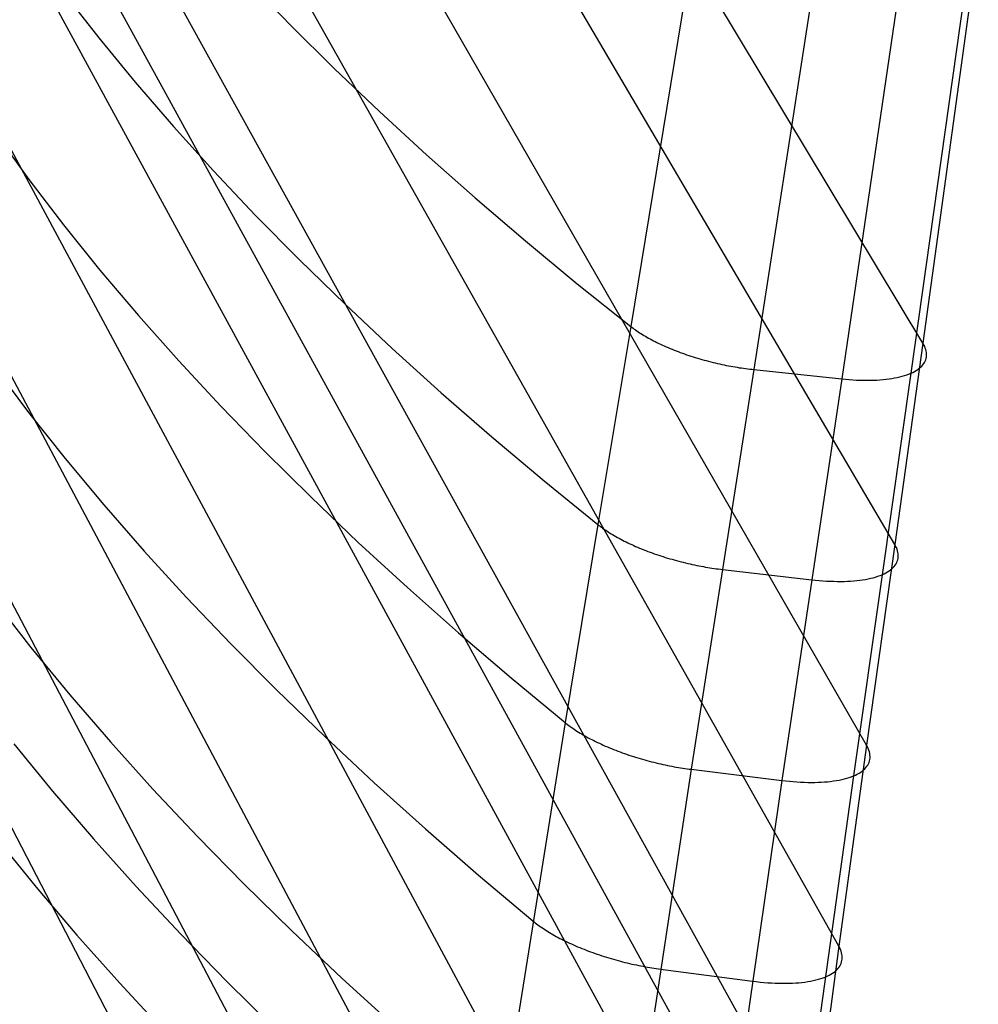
# Model space of a CAD drawing. Header units: millimetres. Extents: x 119 to 175.9, y -203.1 to -153.8.
# Tile 241 of 256: x 172.8 to 175.3, y -196.2 to -193.7. Entities that reach past the tile are written whole.
import ezdxf

# ---------------------------------------------------------------- set-up
doc = ezdxf.new("R2010")
doc.units = ezdxf.units.MM
doc.header["$MEASUREMENT"] = 0
doc.layers.add('Livello 03', color=5, linetype='Continuous', true_color=0x0000ff)

msp = doc.modelspace()

# ---------------------------------------------------------------- linework, layer by layer
at = {"layer": 'Livello 03'}
for p, q in [((175.1192, -194.5024, 52.6205), (173.1006, -191.1484, 45.3746)), ((175.0462, -195.0224, 52.6387), (173.0355, -191.5995, 45.2736)), ((174.9735, -195.5419, 52.6669), (172.9687, -192.0529, 45.1847)), ((174.9017, -196.061, 52.705), (172.9011, -192.5087, 45.109)), ((174.8315, -196.5796, 52.7523), (172.8333, -192.9665, 45.0464)), ((174.7975, -196.8386, 52.7799), (172.7995, -193.196, 45.0195)), ((174.7648, -197.0974, 52.8116), (172.7659, -193.4258, 44.9955)), ((174.5316, -193.436, 52.9391), (174.3637, -194.4589, 52.9582)), ((175.2623, -193.4618, 52.6108), (175.1192, -194.5024, 52.6205)), ((174.8417, -193.5372, 53.0276), (174.6818, -194.5704, 53.0505)), ((175.2343, -193.5376, 52.8172), (175.0881, -194.5799, 52.8339)), ((173.376, -193.5674, 51.2991), (173.4842, -193.6796, 51.5173)), ((175.0619, -193.5556, 52.9554), (174.9092, -194.5944, 52.9764)), ((172.8995, -193.5984, 50.3791), (172.9886, -193.7127, 50.6115)), ((173.4842, -193.6796, 51.5173), (173.5969, -193.7917, 51.7327)), ((172.9886, -193.7127, 50.6115), (173.0827, -193.8272, 50.8416)), ((173.5969, -193.7917, 51.7327), (173.7141, -193.9036, 51.9451)), ((173.0827, -193.8272, 50.8416), (173.1817, -193.942, 51.069)), ((174.7031, -197.6142, 52.8843), (172.6998, -193.8862, 44.9545)), ((173.7141, -193.9036, 51.9451), (173.8357, -194.0154, 52.1544)), ((173.1817, -193.942, 51.069), (173.2856, -194.0568, 51.2938)), ((172.724, -193.963, 50.1309), (172.8082, -194.0793, 50.3694)), ((173.8357, -194.0154, 52.1544), (173.9616, -194.1268, 52.3604)), ((173.2856, -194.0568, 51.2938), (173.3942, -194.1717, 51.5157)), ((172.8082, -194.0793, 50.3694), (172.8974, -194.196, 50.6056)), ((173.9616, -194.1268, 52.3604), (174.0916, -194.238, 52.5631)), ((173.3942, -194.1717, 51.5157), (173.5074, -194.2865, 51.7347)), ((172.8974, -194.196, 50.6056), (172.9918, -194.313, 50.8393)), ((174.0916, -194.238, 52.5631), (174.2257, -194.3487, 52.7624)), ((173.5074, -194.2865, 51.7347), (173.6252, -194.4013, 51.9506)), ((172.9918, -194.313, 50.8393), (173.0911, -194.4302, 51.0704)), ((174.6452, -198.1303, 52.9635), (172.6353, -194.3476, 44.9209)), ((174.2257, -194.3487, 52.7624), (174.3637, -194.4589, 52.9582)), ((173.6252, -194.4013, 51.9506), (173.7474, -194.5158, 52.1634)), ((173.0911, -194.4302, 51.0704), (173.1954, -194.5476, 51.2988)), ((174.3637, -194.4589, 52.9582), (174.2787, -194.971, 52.9809)), ((174.3637, -194.4589, 52.9582), (174.3667, -194.4612, 52.9622)), ((174.3667, -194.4612, 52.9622), (174.3697, -194.4635, 52.9662)), ((174.3697, -194.4635, 52.9662), (174.3729, -194.4658, 52.9701)), ((174.3729, -194.4658, 52.9701), (174.3761, -194.4681, 52.974)), ((174.3761, -194.4681, 52.974), (174.3795, -194.4704, 52.9778)), ((174.3795, -194.4704, 52.9778), (174.3829, -194.4728, 52.9816)), ((174.3829, -194.4728, 52.9816), (174.3864, -194.4751, 52.9854)), ((174.3864, -194.4751, 52.9854), (174.3901, -194.4774, 52.9891)), ((174.3901, -194.4774, 52.9891), (174.3938, -194.4797, 52.9927)), ((174.3938, -194.4797, 52.9927), (174.3977, -194.482, 52.9963)), ((174.3977, -194.482, 52.9963), (174.4016, -194.4844, 52.9998)), ((174.4016, -194.4844, 52.9998), (174.4056, -194.4867, 53.0033)), ((174.4056, -194.4867, 53.0033), (174.4097, -194.489, 53.0066)), ((174.4097, -194.489, 53.0066), (174.4139, -194.4913, 53.0099)), ((174.4139, -194.4913, 53.0099), (174.4182, -194.4936, 53.0132)), ((174.4182, -194.4936, 53.0132), (174.4226, -194.4959, 53.0164)), ((174.4226, -194.4959, 53.0164), (174.427, -194.4982, 53.0194)), ((174.427, -194.4982, 53.0194), (174.4316, -194.5004, 53.0224)), ((174.4316, -194.5004, 53.0224), (174.4362, -194.5027, 53.0254)), ((174.4362, -194.5027, 53.0254), (174.4409, -194.5049, 53.0282)), ((174.4409, -194.5049, 53.0282), (174.4457, -194.5071, 53.0309)), ((174.4457, -194.5071, 53.0309), (174.4506, -194.5093, 53.0336)), ((174.4506, -194.5093, 53.0336), (174.4555, -194.5115, 53.0362)), ((174.4555, -194.5115, 53.0362), (174.4605, -194.5137, 53.0386)), ((174.4605, -194.5137, 53.0386), (174.4656, -194.5158, 53.041)), ((175.1192, -194.5024, 52.6205), (175.0462, -195.0224, 52.6387)), ((175.1216, -194.5065, 52.6295), (175.1192, -194.5024, 52.6205)), ((175.1236, -194.5106, 52.6387), (175.1216, -194.5065, 52.6295)), ((175.1253, -194.5147, 52.6479), (175.1236, -194.5106, 52.6387)), ((175.1266, -194.5187, 52.6572), (175.1253, -194.5147, 52.6479)), ((173.7474, -194.5158, 52.1634), (173.874, -194.6302, 52.3729)), ((174.4656, -194.5158, 53.041), (174.4707, -194.5179, 53.0433)), ((174.4707, -194.5179, 53.0433), (174.4759, -194.52, 53.0454)), ((174.4759, -194.52, 53.0454), (174.4812, -194.522, 53.0475)), ((174.4812, -194.522, 53.0475), (174.4865, -194.5241, 53.0495)), ((174.4865, -194.5241, 53.0495), (174.4919, -194.5261, 53.0513)), ((174.4919, -194.5261, 53.0513), (174.4973, -194.528, 53.0531)), ((174.4973, -194.528, 53.0531), (174.5028, -194.53, 53.0547)), ((174.5028, -194.53, 53.0547), (174.5083, -194.5319, 53.0563)), ((174.5083, -194.5319, 53.0563), (174.5138, -194.5338, 53.0577)), ((174.5138, -194.5338, 53.0577), (174.5194, -194.5356, 53.059)), ((174.5194, -194.5356, 53.059), (174.525, -194.5374, 53.0602)), ((174.525, -194.5374, 53.0602), (174.5307, -194.5392, 53.0613)), ((174.5307, -194.5392, 53.0613), (174.5364, -194.5409, 53.0623)), ((174.5364, -194.5409, 53.0623), (174.5421, -194.5426, 53.0632)), ((175.1276, -194.5227, 52.6666), (175.1266, -194.5187, 52.6572)), ((175.1274, -194.5415, 52.7141), (175.1282, -194.5379, 52.7045)), ((175.1282, -194.5266, 52.676), (175.1276, -194.5227, 52.6666)), ((175.1286, -194.5304, 52.6855), (175.1282, -194.5266, 52.676)), ((175.1282, -194.5379, 52.7045), (175.1285, -194.5342, 52.695)), ((175.1285, -194.5342, 52.695), (175.1286, -194.5304, 52.6855)), ((172.7176, -194.5622, 50.3706), (172.8071, -194.6812, 50.6104)), ((173.1954, -194.5476, 51.2988), (173.3044, -194.665, 51.5243)), ((174.5421, -194.5426, 53.0632), (174.5478, -194.5442, 53.0639)), ((174.5478, -194.5442, 53.0639), (174.5535, -194.5458, 53.0646)), ((174.5535, -194.5458, 53.0646), (174.5592, -194.5474, 53.0651)), ((174.5592, -194.5474, 53.0651), (174.565, -194.5489, 53.0655)), ((174.565, -194.5489, 53.0655), (174.5707, -194.5504, 53.0659)), ((174.5707, -194.5504, 53.0659), (174.5765, -194.5518, 53.0661)), ((174.5765, -194.5518, 53.0661), (174.5822, -194.5532, 53.0661)), ((174.5822, -194.5532, 53.0661), (174.588, -194.5546, 53.0661)), ((174.588, -194.5546, 53.0661), (174.5937, -194.5559, 53.066)), ((174.5937, -194.5559, 53.066), (174.5995, -194.5571, 53.0658)), ((174.5995, -194.5571, 53.0658), (174.6052, -194.5583, 53.0654)), ((174.6052, -194.5583, 53.0654), (174.6109, -194.5595, 53.065)), ((174.6109, -194.5595, 53.065), (174.6165, -194.5606, 53.0644)), ((174.6165, -194.5606, 53.0644), (174.6222, -194.5617, 53.0638)), ((174.6222, -194.5617, 53.0638), (174.6278, -194.5627, 53.063)), ((174.6278, -194.5627, 53.063), (174.6334, -194.5637, 53.0622)), ((174.6334, -194.5637, 53.0622), (174.6389, -194.5646, 53.0613)), ((174.6389, -194.5646, 53.0613), (174.6444, -194.5655, 53.0602)), ((174.6444, -194.5655, 53.0602), (174.6499, -194.5663, 53.0591)), ((174.6499, -194.5663, 53.0591), (174.6554, -194.5671, 53.0579)), ((175.1097, -194.5672, 52.7894), (175.1131, -194.5644, 52.7802)), ((175.1131, -194.5644, 52.7802), (175.1161, -194.5614, 52.7709)), ((175.1161, -194.5614, 52.7709), (175.1188, -194.5583, 52.7615)), ((175.1188, -194.5583, 52.7615), (175.1212, -194.5551, 52.7521)), ((175.1212, -194.5551, 52.7521), (175.1233, -194.5519, 52.7426)), ((175.1233, -194.5519, 52.7426), (175.125, -194.5485, 52.7331)), ((175.125, -194.5485, 52.7331), (175.1264, -194.545, 52.7236)), ((175.1264, -194.545, 52.7236), (175.1274, -194.5415, 52.7141)), ((174.6818, -194.5704, 53.0505), (174.6007, -195.0872, 53.075)), ((174.6554, -194.5671, 53.0579), (174.6607, -194.5679, 53.0566)), ((174.6607, -194.5679, 53.0566), (174.6661, -194.5686, 53.0552)), ((174.6661, -194.5686, 53.0552), (174.6714, -194.5692, 53.0537)), ((174.6714, -194.5692, 53.0537), (174.6766, -194.5698, 53.0521)), ((174.6766, -194.5698, 53.0521), (174.6818, -194.5704, 53.0505)), ((174.6818, -194.5704, 53.0505), (174.9092, -194.5944, 52.9764)), ((175.0881, -194.5799, 52.8339), (175.0136, -195.1008, 52.8555)), ((175.0458, -194.5922, 52.8901), (175.0526, -194.5909, 52.8826)), ((175.0526, -194.5909, 52.8826), (175.0592, -194.5894, 52.8749)), ((175.0592, -194.5894, 52.8749), (175.0655, -194.5877, 52.867)), ((175.0655, -194.5877, 52.867), (175.0716, -194.586, 52.859)), ((175.0716, -194.586, 52.859), (175.0774, -194.5841, 52.8508)), ((175.0774, -194.5841, 52.8508), (175.0829, -194.582, 52.8424)), ((175.0829, -194.582, 52.8424), (175.0881, -194.5799, 52.8339)), ((175.0881, -194.5799, 52.8339), (175.093, -194.5776, 52.8252)), ((175.093, -194.5776, 52.8252), (175.0977, -194.5752, 52.8164)), ((175.0977, -194.5752, 52.8164), (175.102, -194.5726, 52.8075)), ((175.102, -194.5726, 52.8075), (175.106, -194.57, 52.7985)), ((175.106, -194.57, 52.7985), (175.1097, -194.5672, 52.7894)), ((174.9092, -194.5944, 52.9764), (174.8316, -195.1138, 53.0001)), ((174.9092, -194.5944, 52.9764), (174.9189, -194.5954, 52.9731)), ((174.9189, -194.5954, 52.9731), (174.9284, -194.5962, 52.9695)), ((174.9284, -194.5962, 52.9695), (174.9378, -194.5969, 52.9656)), ((174.9378, -194.5969, 52.9656), (174.9471, -194.5974, 52.9614)), ((174.9471, -194.5974, 52.9614), (174.9563, -194.5977, 52.9569)), ((174.9563, -194.5977, 52.9569), (174.9653, -194.598, 52.9521)), ((174.9653, -194.598, 52.9521), (174.9742, -194.5981, 52.9471)), ((174.9742, -194.5981, 52.9471), (174.983, -194.598, 52.9417)), ((174.983, -194.598, 52.9417), (174.9915, -194.5978, 52.9361)), ((174.9915, -194.5978, 52.9361), (174.9999, -194.5974, 52.9303)), ((174.9999, -194.5974, 52.9303), (175.0081, -194.5969, 52.9242)), ((175.0081, -194.5969, 52.9242), (175.016, -194.5963, 52.9178)), ((175.016, -194.5963, 52.9178), (175.0238, -194.5955, 52.9112)), ((175.0238, -194.5955, 52.9112), (175.0314, -194.5945, 52.9044)), ((175.0314, -194.5945, 52.9044), (175.0387, -194.5934, 52.8973)), ((175.0387, -194.5934, 52.8973), (175.0458, -194.5922, 52.8901)), ((173.874, -194.6302, 52.3729), (174.0048, -194.7442, 52.5791)), ((173.3044, -194.665, 51.5243), (173.4182, -194.7825, 51.7469)), ((172.8071, -194.6812, 50.6104), (172.9018, -194.8005, 50.8477)), ((174.0048, -194.7442, 52.5791), (174.1397, -194.8578, 52.7817)), ((173.4182, -194.7825, 51.7469), (173.5366, -194.8998, 51.9664)), ((174.5894, -198.647, 53.0409), (172.5729, -194.8095, 44.8923)), ((172.9018, -194.8005, 50.8477), (173.0014, -194.9201, 51.0824)), ((174.1397, -194.8578, 52.7817), (174.2787, -194.971, 52.9809)), ((173.0014, -194.9201, 51.0824), (173.1061, -195.0398, 51.3143)), ((173.5366, -194.8998, 51.9664), (173.6595, -195.0171, 52.1826)), ((174.2787, -194.971, 52.9809), (174.1942, -195.4833, 53.0134)), ((174.2787, -194.971, 52.9809), (174.2816, -194.9734, 52.9849)), ((174.2816, -194.9734, 52.9849), (174.2847, -194.9757, 52.989)), ((174.2847, -194.9757, 52.989), (174.2879, -194.9781, 52.993)), ((174.2879, -194.9781, 52.993), (174.2912, -194.9805, 52.9969)), ((174.2912, -194.9805, 52.9969), (174.2945, -194.9829, 53.0008)), ((174.2945, -194.9829, 53.0008), (174.298, -194.9852, 53.0047)), ((174.298, -194.9852, 53.0047), (174.3016, -194.9876, 53.0085)), ((174.3016, -194.9876, 53.0085), (174.3053, -194.99, 53.0123)), ((174.3053, -194.99, 53.0123), (174.309, -194.9924, 53.016)), ((174.309, -194.9924, 53.016), (174.3129, -194.9948, 53.0196)), ((174.3129, -194.9948, 53.0196), (174.3169, -194.9972, 53.0232)), ((174.3169, -194.9972, 53.0232), (174.3209, -194.9996, 53.0267)), ((173.6595, -195.0171, 52.1826), (173.7868, -195.1341, 52.3955)), ((174.3209, -194.9996, 53.0267), (174.3251, -195.002, 53.0301)), ((174.3251, -195.002, 53.0301), (174.3293, -195.0044, 53.0335)), ((174.3293, -195.0044, 53.0335), (174.3336, -195.0067, 53.0368)), ((174.3336, -195.0067, 53.0368), (174.3381, -195.0091, 53.04)), ((174.3381, -195.0091, 53.04), (174.3426, -195.0114, 53.0432)), ((174.3426, -195.0114, 53.0432), (174.3472, -195.0138, 53.0462)), ((174.3472, -195.0138, 53.0462), (174.3518, -195.0161, 53.0492)), ((174.3518, -195.0161, 53.0492), (174.3566, -195.0184, 53.0521)), ((174.3566, -195.0184, 53.0521), (174.3614, -195.0207, 53.0549)), ((174.3614, -195.0207, 53.0549), (174.3664, -195.023, 53.0576)), ((174.3664, -195.023, 53.0576), (174.3714, -195.0253, 53.0602)), ((175.0462, -195.0224, 52.6387), (174.9735, -195.5419, 52.6669)), ((175.0485, -195.0267, 52.6479), (175.0462, -195.0224, 52.6387)), ((173.1061, -195.0398, 51.3143), (173.2156, -195.1597, 51.5433)), ((174.3714, -195.0253, 53.0602), (174.3764, -195.0275, 53.0627)), ((174.3764, -195.0275, 53.0627), (174.3816, -195.0297, 53.0651)), ((174.3816, -195.0297, 53.0651), (174.3868, -195.0319, 53.0674)), ((174.3868, -195.0319, 53.0674), (174.392, -195.0341, 53.0697)), ((174.392, -195.0341, 53.0697), (174.3973, -195.0362, 53.0718)), ((174.3973, -195.0362, 53.0718), (174.4027, -195.0383, 53.0738)), ((174.4027, -195.0383, 53.0738), (174.4081, -195.0404, 53.0757)), ((174.4081, -195.0404, 53.0757), (174.4136, -195.0425, 53.0774)), ((174.4136, -195.0425, 53.0774), (174.4192, -195.0445, 53.0791)), ((174.4192, -195.0445, 53.0791), (174.4247, -195.0465, 53.0807)), ((174.4247, -195.0465, 53.0807), (174.4304, -195.0484, 53.0822)), ((174.4304, -195.0484, 53.0822), (174.436, -195.0503, 53.0835)), ((175.0505, -195.0308, 52.6572), (175.0485, -195.0267, 52.6479)), ((175.0521, -195.035, 52.6666), (175.0505, -195.0308, 52.6572)), ((175.0534, -195.0391, 52.676), (175.0521, -195.035, 52.6666)), ((175.0544, -195.0431, 52.6855), (175.0534, -195.0391, 52.676)), ((175.055, -195.0471, 52.6951), (175.0544, -195.0431, 52.6855)), ((175.0553, -195.051, 52.7048), (175.055, -195.0471, 52.6951)), ((174.436, -195.0503, 53.0835), (174.4417, -195.0522, 53.0847)), ((174.4417, -195.0522, 53.0847), (174.4474, -195.0541, 53.0859)), ((174.4474, -195.0541, 53.0859), (174.4532, -195.0559, 53.0869)), ((174.4532, -195.0559, 53.0869), (174.4589, -195.0576, 53.0878)), ((174.4589, -195.0576, 53.0878), (174.4647, -195.0594, 53.0885)), ((174.4647, -195.0594, 53.0885), (174.4705, -195.061, 53.0892)), ((174.4705, -195.061, 53.0892), (174.4763, -195.0627, 53.0897)), ((174.4763, -195.0627, 53.0897), (174.4822, -195.0643, 53.0902)), ((174.4822, -195.0643, 53.0902), (174.488, -195.0658, 53.0905)), ((174.488, -195.0658, 53.0905), (174.4938, -195.0673, 53.0907)), ((174.4938, -195.0673, 53.0907), (174.4997, -195.0688, 53.0908)), ((174.4997, -195.0688, 53.0908), (174.5055, -195.0702, 53.0908)), ((174.5055, -195.0702, 53.0908), (174.5113, -195.0716, 53.0907)), ((174.5113, -195.0716, 53.0907), (174.5171, -195.0729, 53.0905)), ((174.5171, -195.0729, 53.0905), (174.5229, -195.0742, 53.0901)), ((174.5229, -195.0742, 53.0901), (174.5287, -195.0755, 53.0897)), ((174.5287, -195.0755, 53.0897), (174.5344, -195.0766, 53.0891)), ((175.0475, -195.076, 52.7724), (175.0497, -195.0727, 52.7628)), ((175.0497, -195.0727, 52.7628), (175.0515, -195.0693, 52.7531)), ((175.0515, -195.0693, 52.7531), (175.0529, -195.0658, 52.7435)), ((175.0529, -195.0658, 52.7435), (175.054, -195.0622, 52.7338)), ((175.054, -195.0622, 52.7338), (175.0548, -195.0585, 52.7241)), ((175.0548, -195.0585, 52.7241), (175.0552, -195.0548, 52.7144)), ((175.0552, -195.0548, 52.7144), (175.0553, -195.051, 52.7048)), ((174.6007, -195.0872, 53.075), (174.5201, -195.6038, 53.1095)), ((174.5344, -195.0766, 53.0891), (174.5401, -195.0778, 53.0885)), ((174.5401, -195.0778, 53.0885), (174.5458, -195.0789, 53.0877)), ((174.5458, -195.0789, 53.0877), (174.5515, -195.0799, 53.0869)), ((174.5515, -195.0799, 53.0869), (174.5571, -195.0809, 53.0859)), ((174.5571, -195.0809, 53.0859), (174.5627, -195.0819, 53.0849)), ((174.5627, -195.0819, 53.0849), (174.5683, -195.0828, 53.0837)), ((174.5683, -195.0828, 53.0837), (174.5738, -195.0836, 53.0825)), ((174.5738, -195.0836, 53.0825), (174.5793, -195.0844, 53.0812)), ((174.5793, -195.0844, 53.0812), (174.5847, -195.0852, 53.0798)), ((174.5847, -195.0852, 53.0798), (174.5901, -195.0859, 53.0783)), ((174.5901, -195.0859, 53.0783), (174.5954, -195.0866, 53.0767)), ((174.5954, -195.0866, 53.0767), (174.6007, -195.0872, 53.075)), ((174.6007, -195.0872, 53.075), (174.8316, -195.1138, 53.0001)), ((175.0136, -195.1008, 52.8555), (174.9395, -195.621, 52.8871)), ((175.0082, -195.1029, 52.8641), (175.0136, -195.1008, 52.8555)), ((175.0136, -195.1008, 52.8555), (175.0186, -195.0985, 52.8467)), ((175.0186, -195.0985, 52.8467), (175.0233, -195.0961, 52.8378)), ((175.0233, -195.0961, 52.8378), (175.0278, -195.0936, 52.8287)), ((175.0278, -195.0936, 52.8287), (175.0319, -195.0909, 52.8195)), ((175.0319, -195.0909, 52.8195), (175.0357, -195.0882, 52.8103)), ((175.0357, -195.0882, 52.8103), (175.0391, -195.0853, 52.8009)), ((175.0391, -195.0853, 52.8009), (175.0423, -195.0823, 52.7915)), ((175.0423, -195.0823, 52.7915), (175.0451, -195.0792, 52.782)), ((175.0451, -195.0792, 52.782), (175.0475, -195.076, 52.7724)), ((174.8316, -195.1138, 53.0001), (174.7544, -195.6327, 53.0336)), ((174.8316, -195.1138, 53.0001), (174.8413, -195.1149, 52.9967)), ((174.8413, -195.1149, 52.9967), (174.851, -195.1158, 52.9931)), ((174.851, -195.1158, 52.9931), (174.8606, -195.1165, 52.9891)), ((174.8606, -195.1165, 52.9891), (174.87, -195.1172, 52.9848)), ((174.87, -195.1172, 52.9848), (174.8794, -195.1176, 52.9803)), ((174.8794, -195.1176, 52.9803), (174.8886, -195.1179, 52.9754)), ((174.8886, -195.1179, 52.9754), (174.8976, -195.1181, 52.9703)), ((174.8976, -195.1181, 52.9703), (174.9065, -195.1181, 52.9649)), ((174.9065, -195.1181, 52.9649), (174.9152, -195.118, 52.9592)), ((174.9152, -195.118, 52.9592), (174.9237, -195.1177, 52.9533)), ((174.9237, -195.1177, 52.9533), (174.932, -195.1173, 52.9471)), ((174.932, -195.1173, 52.9471), (174.9401, -195.1167, 52.9406)), ((174.9401, -195.1167, 52.9406), (174.948, -195.116, 52.9339)), ((174.948, -195.116, 52.9339), (174.9557, -195.1151, 52.927)), ((174.9557, -195.1151, 52.927), (174.9632, -195.1141, 52.9199)), ((174.9632, -195.1141, 52.9199), (174.9704, -195.1129, 52.9125)), ((174.9704, -195.1129, 52.9125), (174.9774, -195.1116, 52.9049)), ((174.9774, -195.1116, 52.9049), (174.9841, -195.1101, 52.8971)), ((174.9841, -195.1101, 52.8971), (174.9905, -195.1085, 52.8891)), ((174.9905, -195.1085, 52.8891), (174.9967, -195.1068, 52.881)), ((174.9967, -195.1068, 52.881), (175.0026, -195.1049, 52.8726)), ((175.0026, -195.1049, 52.8726), (175.0082, -195.1029, 52.8641)), ((173.7868, -195.1341, 52.3955), (173.9184, -195.2509, 52.605)), ((172.7184, -195.1676, 50.6257), (172.8134, -195.2892, 50.8664)), ((173.2156, -195.1597, 51.5433), (173.33, -195.2796, 51.7693)), ((173.9184, -195.2509, 52.605), (174.0543, -195.3673, 52.811)), ((174.5338, -199.1656, 53.1068), (172.5129, -195.2721, 44.8664)), ((172.8134, -195.2892, 50.8664), (172.9135, -195.411, 51.1045)), ((173.33, -195.2796, 51.7693), (173.449, -195.3995, 51.9922)), ((174.0543, -195.3673, 52.811), (174.1942, -195.4833, 53.0134)), ((173.449, -195.3995, 51.9922), (173.5727, -195.5193, 52.2118)), ((172.9135, -195.411, 51.1045), (173.0186, -195.533, 51.3399)), ((174.1942, -195.4833, 53.0134), (174.0297, -196.5085, 53.107)), ((174.1942, -195.4833, 53.0134), (174.1972, -195.4857, 53.0176)), ((174.1972, -195.4857, 53.0176), (174.2003, -195.4881, 53.0217)), ((174.2003, -195.4881, 53.0217), (174.2035, -195.4905, 53.0257)), ((174.2035, -195.4905, 53.0257), (174.2068, -195.493, 53.0298)), ((174.2068, -195.493, 53.0298), (174.2102, -195.4954, 53.0337)), ((174.2102, -195.4954, 53.0337), (174.2137, -195.4978, 53.0377)), ((174.2137, -195.4978, 53.0377), (174.2173, -195.5003, 53.0415)), ((174.2173, -195.5003, 53.0415), (174.221, -195.5028, 53.0454)), ((174.221, -195.5028, 53.0454), (174.2248, -195.5052, 53.0491)), ((174.2248, -195.5052, 53.0491), (174.2287, -195.5077, 53.0528)), ((174.2287, -195.5077, 53.0528), (174.2327, -195.5101, 53.0565)), ((173.0186, -195.533, 51.3399), (173.1287, -195.6552, 51.5722)), ((173.5727, -195.5193, 52.2118), (173.7008, -195.6389, 52.4281)), ((174.2327, -195.5101, 53.0565), (174.2368, -195.5126, 53.06)), ((174.2368, -195.5126, 53.06), (174.241, -195.5151, 53.0635)), ((174.241, -195.5151, 53.0635), (174.2453, -195.5175, 53.067)), ((174.2453, -195.5175, 53.067), (174.2496, -195.5199, 53.0703)), ((174.2496, -195.5199, 53.0703), (174.2541, -195.5224, 53.0736)), ((174.2541, -195.5224, 53.0736), (174.2587, -195.5248, 53.0768)), ((174.2587, -195.5248, 53.0768), (174.2633, -195.5272, 53.0799)), ((174.2633, -195.5272, 53.0799), (174.268, -195.5296, 53.0829)), ((174.268, -195.5296, 53.0829), (174.2728, -195.532, 53.0859)), ((174.2728, -195.532, 53.0859), (174.2777, -195.5344, 53.0887)), ((172.769, -195.5377, 50.8784), (172.8693, -195.6606, 51.1182)), ((174.2777, -195.5344, 53.0887), (174.2827, -195.5367, 53.0915)), ((174.2827, -195.5367, 53.0915), (174.2878, -195.5391, 53.0941)), ((174.2878, -195.5391, 53.0941), (174.2929, -195.5414, 53.0967)), ((174.2929, -195.5414, 53.0967), (174.2981, -195.5437, 53.0991)), ((174.2981, -195.5437, 53.0991), (174.3033, -195.5459, 53.1015)), ((174.3033, -195.5459, 53.1015), (174.3086, -195.5482, 53.1037)), ((174.3086, -195.5482, 53.1037), (174.314, -195.5504, 53.1059)), ((174.314, -195.5504, 53.1059), (174.3195, -195.5526, 53.1079)), ((174.3195, -195.5526, 53.1079), (174.325, -195.5547, 53.1099)), ((174.325, -195.5547, 53.1099), (174.3305, -195.5569, 53.1117)), ((174.3305, -195.5569, 53.1117), (174.3361, -195.559, 53.1134)), ((174.3361, -195.559, 53.1134), (174.3418, -195.561, 53.115)), ((174.9735, -195.5419, 52.6669), (174.9017, -196.061, 52.705)), ((174.9758, -195.5462, 52.6763), (174.9735, -195.5419, 52.6669)), ((174.9778, -195.5504, 52.6857), (174.9758, -195.5462, 52.6763)), ((174.9794, -195.5546, 52.6953), (174.9778, -195.5504, 52.6857)), ((174.9807, -195.5588, 52.7049), (174.9794, -195.5546, 52.6953)), ((174.9816, -195.5629, 52.7145), (174.9807, -195.5588, 52.7049)), ((174.3418, -195.561, 53.115), (174.3474, -195.563, 53.1165)), ((174.3474, -195.563, 53.1165), (174.3532, -195.565, 53.1179)), ((174.3532, -195.565, 53.1179), (174.3589, -195.567, 53.1191)), ((174.3589, -195.567, 53.1191), (174.3647, -195.5689, 53.1203)), ((174.3647, -195.5689, 53.1203), (174.3705, -195.5708, 53.1213)), ((174.3705, -195.5708, 53.1213), (174.3764, -195.5726, 53.1222)), ((174.3764, -195.5726, 53.1222), (174.3822, -195.5744, 53.123)), ((174.3822, -195.5744, 53.123), (174.3881, -195.5762, 53.1237)), ((174.3881, -195.5762, 53.1237), (174.394, -195.5779, 53.1243)), ((174.394, -195.5779, 53.1243), (174.3999, -195.5796, 53.1247)), ((174.3999, -195.5796, 53.1247), (174.4058, -195.5812, 53.1251)), ((174.4058, -195.5812, 53.1251), (174.4117, -195.5828, 53.1253)), ((174.4117, -195.5828, 53.1253), (174.4176, -195.5843, 53.1254)), ((174.4176, -195.5843, 53.1254), (174.4235, -195.5858, 53.1254)), ((174.9798, -195.5859, 52.7734), (174.981, -195.5823, 52.7635)), ((174.981, -195.5823, 52.7635), (174.9818, -195.5785, 52.7537)), ((174.9822, -195.5669, 52.7243), (174.9816, -195.5629, 52.7145)), ((174.9818, -195.5785, 52.7537), (174.9823, -195.5747, 52.7439)), ((174.9824, -195.5709, 52.734), (174.9822, -195.5669, 52.7243)), ((174.9823, -195.5747, 52.7439), (174.9824, -195.5709, 52.734)), ((174.5201, -195.6038, 53.1095), (174.3632, -196.6369, 53.2067)), ((174.4235, -195.5858, 53.1254), (174.4294, -195.5872, 53.1253)), ((174.4294, -195.5872, 53.1253), (174.4353, -195.5886, 53.125)), ((174.4353, -195.5886, 53.125), (174.4412, -195.59, 53.1247)), ((174.4412, -195.59, 53.1247), (174.447, -195.5913, 53.1243)), ((174.447, -195.5913, 53.1243), (174.4529, -195.5925, 53.1237)), ((174.4529, -195.5925, 53.1237), (174.4587, -195.5937, 53.1231)), ((174.4587, -195.5937, 53.1231), (174.4644, -195.5949, 53.1223)), ((174.4644, -195.5949, 53.1223), (174.4702, -195.596, 53.1215)), ((174.4702, -195.596, 53.1215), (174.4759, -195.5971, 53.1205)), ((174.4759, -195.5971, 53.1205), (174.4816, -195.5981, 53.1194)), ((174.4816, -195.5981, 53.1194), (174.4872, -195.599, 53.1183)), ((174.4872, -195.599, 53.1183), (174.4928, -195.6, 53.117)), ((174.4928, -195.6, 53.117), (174.4984, -195.6008, 53.1157)), ((174.4984, -195.6008, 53.1157), (174.5039, -195.6017, 53.1143)), ((174.5039, -195.6017, 53.1143), (174.5093, -195.6024, 53.1128)), ((174.5093, -195.6024, 53.1128), (174.5147, -195.6032, 53.1112)), ((174.5147, -195.6032, 53.1112), (174.5201, -195.6038, 53.1095)), ((174.5201, -195.6038, 53.1095), (174.7544, -195.6327, 53.0336)), ((174.9582, -195.6112, 52.8506), (174.962, -195.6084, 52.8412)), ((174.962, -195.6084, 52.8412), (174.9656, -195.6055, 52.8317)), ((174.9656, -195.6055, 52.8317), (174.9688, -195.6025, 52.8221)), ((174.9688, -195.6025, 52.8221), (174.9717, -195.5994, 52.8124)), ((174.9717, -195.5994, 52.8124), (174.9742, -195.5962, 52.8027)), ((174.9742, -195.5962, 52.8027), (174.9765, -195.5929, 52.793)), ((174.9765, -195.5929, 52.793), (174.9783, -195.5894, 52.7832)), ((174.9783, -195.5894, 52.7832), (174.9798, -195.5859, 52.7734)), ((174.7544, -195.6327, 53.0336), (174.604, -196.6699, 53.1292)), ((174.7544, -195.6327, 53.0336), (174.7643, -195.6339, 53.0303)), ((174.7643, -195.6339, 53.0303), (174.7741, -195.6349, 53.0266)), ((174.7741, -195.6349, 53.0266), (174.7838, -195.6358, 53.0226)), ((174.9395, -195.621, 52.8871), (174.795, -196.6604, 52.9788)), ((174.8727, -195.6359, 52.9667), (174.8805, -195.6351, 52.9596)), ((174.8805, -195.6351, 52.9596), (174.8881, -195.6341, 52.9524)), ((174.8881, -195.6341, 52.9524), (174.8954, -195.633, 52.9449)), ((174.8954, -195.633, 52.9449), (174.9025, -195.6317, 52.9372)), ((174.9025, -195.6317, 52.9372), (174.9094, -195.6303, 52.9293)), ((174.9094, -195.6303, 52.9293), (174.916, -195.6287, 52.9212)), ((174.916, -195.6287, 52.9212), (174.9223, -195.627, 52.9129)), ((174.9223, -195.627, 52.9129), (174.9283, -195.6251, 52.9045)), ((174.9283, -195.6251, 52.9045), (174.934, -195.6232, 52.8958)), ((174.934, -195.6232, 52.8958), (174.9395, -195.621, 52.8871)), ((174.9395, -195.621, 52.8871), (174.9446, -195.6188, 52.8781)), ((174.9446, -195.6188, 52.8781), (174.9494, -195.6164, 52.8691)), ((174.9494, -195.6164, 52.8691), (174.954, -195.6139, 52.8599)), ((174.954, -195.6139, 52.8599), (174.9582, -195.6112, 52.8506)), ((172.8693, -195.6606, 51.1182), (172.9748, -195.7836, 51.3553)), ((173.1287, -195.6552, 51.5722), (173.2437, -195.7775, 51.8016)), ((173.7008, -195.6389, 52.4281), (173.8333, -195.7582, 52.6409)), ((174.7838, -195.6358, 53.0226), (174.7934, -195.6365, 53.0182)), ((174.7934, -195.6365, 53.0182), (174.8029, -195.637, 53.0136)), ((174.8029, -195.637, 53.0136), (174.8122, -195.6374, 53.0087)), ((174.8122, -195.6374, 53.0087), (174.8214, -195.6377, 53.0035)), ((174.8214, -195.6377, 53.0035), (174.8304, -195.6377, 52.998)), ((174.8304, -195.6377, 52.998), (174.8393, -195.6377, 52.9923)), ((174.8393, -195.6377, 52.9923), (174.8479, -195.6375, 52.9863)), ((174.8479, -195.6375, 52.9863), (174.8564, -195.6371, 52.98)), ((174.8564, -195.6371, 52.98), (174.8646, -195.6366, 52.9735)), ((174.8646, -195.6366, 52.9735), (174.8727, -195.6359, 52.9667)), ((173.8333, -195.7582, 52.6409), (173.9701, -195.8772, 52.8501)), ((172.7259, -195.7847, 50.8948), (172.8265, -195.9085, 51.1364)), ((172.9748, -195.7836, 51.3553), (173.0852, -195.9068, 51.5894)), ((173.2437, -195.7775, 51.8016), (173.3634, -195.8998, 52.0278)), ((173.9701, -195.8772, 52.8501), (174.111, -195.9959, 53.0557)), ((172.8265, -195.9085, 51.1364), (172.9322, -196.0326, 51.3752)), ((173.0852, -195.9068, 51.5894), (173.2005, -196.0301, 51.8205)), ((173.3634, -195.8998, 52.0278), (173.4878, -196.0219, 52.2506)), ((174.111, -195.9959, 53.0557), (174.114, -195.9983, 53.0599)), ((174.114, -195.9983, 53.0599), (174.1171, -196.0008, 53.064)), ((174.1171, -196.0008, 53.064), (174.1203, -196.0033, 53.0682)), ((174.1203, -196.0033, 53.0682), (174.1236, -196.0058, 53.0723)), ((174.1236, -196.0058, 53.0723), (174.1271, -196.0083, 53.0763)), ((174.1271, -196.0083, 53.0763), (174.1306, -196.0108, 53.0803)), ((174.1306, -196.0108, 53.0803), (174.1342, -196.0133, 53.0842)), ((174.1342, -196.0133, 53.0842), (174.138, -196.0158, 53.0881)), ((174.138, -196.0158, 53.0881), (174.1418, -196.0184, 53.0919)), ((172.9322, -196.0326, 51.3752), (173.043, -196.1568, 51.611)), ((173.2005, -196.0301, 51.8205), (173.3206, -196.1533, 52.0483)), ((173.4878, -196.0219, 52.2506), (173.6167, -196.144, 52.4701)), ((174.1418, -196.0184, 53.0919), (174.1457, -196.0209, 53.0957)), ((174.1457, -196.0209, 53.0957), (174.1498, -196.0234, 53.0994)), ((174.1498, -196.0234, 53.0994), (174.1539, -196.0259, 53.103)), ((174.1539, -196.0259, 53.103), (174.1582, -196.0285, 53.1066)), ((174.1582, -196.0285, 53.1066), (174.1625, -196.031, 53.1101)), ((174.1625, -196.031, 53.1101), (174.1669, -196.0335, 53.1135)), ((174.1669, -196.0335, 53.1135), (174.1714, -196.036, 53.1168)), ((174.1714, -196.036, 53.1168), (174.176, -196.0385, 53.1201)), ((174.176, -196.0385, 53.1201), (174.1807, -196.041, 53.1232)), ((174.1807, -196.041, 53.1232), (174.1855, -196.0434, 53.1263)), ((174.1855, -196.0434, 53.1263), (174.1903, -196.0459, 53.1293)), ((174.1903, -196.0459, 53.1293), (174.1953, -196.0483, 53.1322)), ((174.1953, -196.0483, 53.1322), (174.2003, -196.0507, 53.135)), ((174.2003, -196.0507, 53.135), (174.2054, -196.0531, 53.1377)), ((174.2054, -196.0531, 53.1377), (174.2106, -196.0555, 53.1403)), ((174.2106, -196.0555, 53.1403), (174.2158, -196.0579, 53.1428)), ((174.2158, -196.0579, 53.1428), (174.2212, -196.0602, 53.1452)), ((174.2212, -196.0602, 53.1452), (174.2265, -196.0625, 53.1475)), ((174.2265, -196.0625, 53.1475), (174.232, -196.0648, 53.1497)), ((174.232, -196.0648, 53.1497), (174.2375, -196.0671, 53.1517)), ((174.2375, -196.0671, 53.1517), (174.243, -196.0693, 53.1537)), ((174.9017, -196.061, 52.705), (174.7975, -196.8386, 52.7799)), ((174.904, -196.0654, 52.7145), (174.9017, -196.061, 52.705)), ((174.906, -196.0697, 52.7241), (174.904, -196.0654, 52.7145)), ((174.243, -196.0693, 53.1537), (174.2487, -196.0715, 53.1556)), ((174.2487, -196.0715, 53.1556), (174.2543, -196.0737, 53.1573)), ((174.2543, -196.0737, 53.1573), (174.26, -196.0758, 53.1589)), ((174.26, -196.0758, 53.1589), (174.2658, -196.0779, 53.1605)), ((174.2658, -196.0779, 53.1605), (174.2716, -196.08, 53.1619)), ((174.2716, -196.08, 53.1619), (174.2774, -196.082, 53.1632)), ((174.2774, -196.082, 53.1632), (174.2833, -196.084, 53.1643)), ((174.2833, -196.084, 53.1643), (174.2892, -196.0859, 53.1654)), ((174.2892, -196.0859, 53.1654), (174.2951, -196.0878, 53.1663)), ((174.2951, -196.0878, 53.1663), (174.301, -196.0897, 53.1671)), ((174.301, -196.0897, 53.1671), (174.307, -196.0915, 53.1678)), ((174.307, -196.0915, 53.1678), (174.3129, -196.0933, 53.1684)), ((174.3129, -196.0933, 53.1684), (174.3189, -196.095, 53.1689)), ((174.9076, -196.074, 52.7338), (174.906, -196.0697, 52.7241)), ((174.9089, -196.0782, 52.7435), (174.9076, -196.074, 52.7338)), ((174.9098, -196.0824, 52.7533), (174.9089, -196.0782, 52.7435)), ((174.9103, -196.0864, 52.7632), (174.9098, -196.0824, 52.7533)), ((174.9105, -196.0905, 52.7731), (174.9103, -196.0864, 52.7632)), ((174.9104, -196.0944, 52.7831), (174.9105, -196.0905, 52.7731)), ((174.3189, -196.095, 53.1689), (174.3249, -196.0967, 53.1692)), ((174.3249, -196.0967, 53.1692), (174.3309, -196.0984, 53.1695)), ((174.3309, -196.0984, 53.1695), (174.3369, -196.1, 53.1696)), ((174.3369, -196.1, 53.1696), (174.3428, -196.1015, 53.1696)), ((174.3428, -196.1015, 53.1696), (174.3488, -196.103, 53.1695)), ((174.3488, -196.103, 53.1695), (174.3548, -196.1045, 53.1693)), ((174.3548, -196.1045, 53.1693), (174.3607, -196.1059, 53.1689)), ((174.3607, -196.1059, 53.1689), (174.3666, -196.1073, 53.1685)), ((174.3666, -196.1073, 53.1685), (174.3725, -196.1086, 53.1679)), ((174.3725, -196.1086, 53.1679), (174.3784, -196.1098, 53.1673)), ((174.3784, -196.1098, 53.1673), (174.3843, -196.1111, 53.1665)), ((174.3843, -196.1111, 53.1665), (174.3901, -196.1122, 53.1657)), ((174.3901, -196.1122, 53.1657), (174.3959, -196.1133, 53.1647)), ((174.3959, -196.1133, 53.1647), (174.4017, -196.1144, 53.1636)), ((174.4017, -196.1144, 53.1636), (174.4074, -196.1154, 53.1625)), ((174.4074, -196.1154, 53.1625), (174.413, -196.1164, 53.1612)), ((174.413, -196.1164, 53.1612), (174.4187, -196.1173, 53.1599)), ((174.4187, -196.1173, 53.1599), (174.4242, -196.1182, 53.1584)), ((174.4242, -196.1182, 53.1584), (174.4298, -196.119, 53.1569)), ((174.4298, -196.119, 53.1569), (174.4353, -196.1198, 53.1553)), ((174.8964, -196.1225, 52.8625), (174.8993, -196.1193, 52.8527)), ((174.8993, -196.1193, 52.8527), (174.902, -196.1161, 52.8428)), ((174.902, -196.1161, 52.8428), (174.9042, -196.1127, 52.8329)), ((174.9042, -196.1127, 52.8329), (174.9062, -196.1092, 52.823)), ((174.9062, -196.1092, 52.823), (174.9077, -196.1057, 52.813)), ((174.9077, -196.1057, 52.813), (174.909, -196.102, 52.803)), ((174.909, -196.102, 52.803), (174.9098, -196.0982, 52.7931)), ((174.9098, -196.0982, 52.7931), (174.9104, -196.0944, 52.7831)), ((173.6167, -196.144, 52.4701), (173.7501, -196.2658, 52.6861)), ((174.4353, -196.1198, 53.1553), (174.4407, -196.1205, 53.1536)), ((174.4407, -196.1205, 53.1536), (174.6783, -196.1515, 53.0769)), ((174.855, -196.1451, 52.946), (174.8608, -196.1431, 52.9373)), ((174.8608, -196.1431, 52.9373), (174.8664, -196.141, 52.9284)), ((174.8664, -196.141, 52.9284), (174.8716, -196.1388, 52.9193)), ((174.8716, -196.1388, 52.9193), (174.8766, -196.1364, 52.9101)), ((174.8766, -196.1364, 52.9101), (174.8812, -196.1338, 52.9008)), ((174.8812, -196.1338, 52.9008), (174.8855, -196.1312, 52.8914)), ((174.8855, -196.1312, 52.8914), (174.8894, -196.1284, 52.8818)), ((174.8894, -196.1284, 52.8818), (174.8931, -196.1255, 52.8722)), ((174.8931, -196.1255, 52.8722), (174.8964, -196.1225, 52.8625)), ((173.043, -196.1568, 51.611), (173.1587, -196.2811, 51.8438)), ((173.3206, -196.1533, 52.0483), (173.4455, -196.2765, 52.2729)), ((174.6783, -196.1515, 53.0769), (174.6884, -196.1528, 53.0735)), ((174.6884, -196.1528, 53.0735), (174.6984, -196.1539, 53.0697)), ((174.6984, -196.1539, 53.0697), (174.7082, -196.1548, 53.0657)), ((174.7082, -196.1548, 53.0657), (174.718, -196.1556, 53.0613)), ((174.718, -196.1556, 53.0613), (174.7276, -196.1562, 53.0566)), ((174.7276, -196.1562, 53.0566), (174.737, -196.1567, 53.0517)), ((174.737, -196.1567, 53.0517), (174.7463, -196.157, 53.0464)), ((174.7463, -196.157, 53.0464), (174.7555, -196.1572, 53.0409)), ((174.7555, -196.1572, 53.0409), (174.7645, -196.1572, 53.035)), ((174.7645, -196.1572, 53.035), (174.7733, -196.157, 53.0289)), ((174.7733, -196.157, 53.0289), (174.7819, -196.1567, 53.0226)), ((174.7819, -196.1567, 53.0226), (174.7903, -196.1562, 53.0159)), ((174.7903, -196.1562, 53.0159), (174.7984, -196.1556, 53.0091)), ((174.7984, -196.1556, 53.0091), (174.8064, -196.1548, 53.0019)), ((174.8064, -196.1548, 53.0019), (174.8141, -196.1539, 52.9946)), ((174.8141, -196.1539, 52.9946), (174.8216, -196.1528, 52.987)), ((174.8216, -196.1528, 52.987), (174.8288, -196.1516, 52.9792)), ((174.8288, -196.1516, 52.9792), (174.8358, -196.1502, 52.9712)), ((174.8358, -196.1502, 52.9712), (174.8425, -196.1486, 52.963)), ((174.8425, -196.1486, 52.963), (174.8489, -196.1469, 52.9546)), ((174.8489, -196.1469, 52.9546), (174.855, -196.1451, 52.946))]:
    msp.add_line(p, q, dxfattribs=at)

doc.saveas('drawing.dxf')
